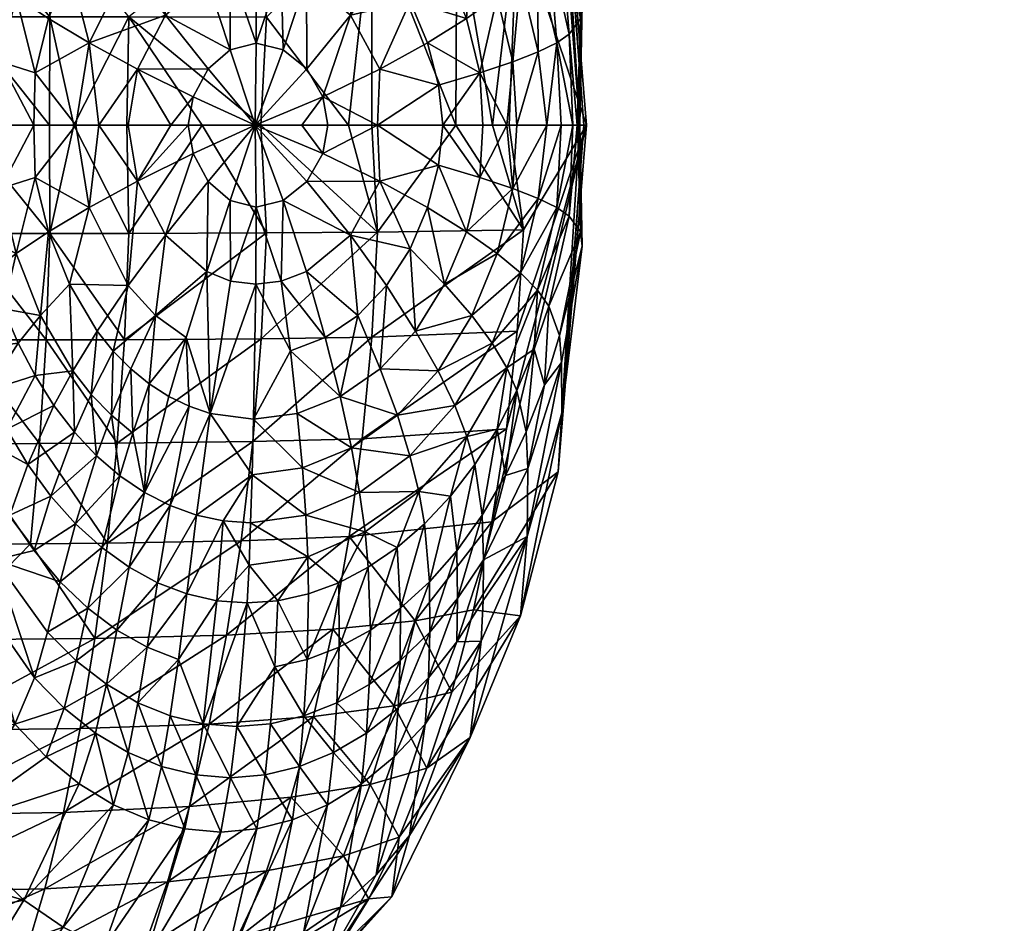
# Model space of a CAD drawing. Extents: x -0.031 to 0.119, y -0.181 to 0.101.
# Tile 52 of 256: x 0.037 to 0.044, y 0.005 to 0.012. Entities that reach past the tile are written whole.
import ezdxf

# ---------------------------------------------------------------- set-up
doc = ezdxf.new("R2010")
doc.units = 0
doc.layers.add('mesh', color=7, linetype='CONTINUOUS')

msp = doc.modelspace()

# ---------------------------------------------------------------- meshes
at = {"layer": 'mesh'}
mesh = msp.add_polyface(dxfattribs=at)
corners = [(0.0410882, 0.011044, 0.0411058), (0.0410267, 0.0103675, 0.0418268), (0.0410845, 0.011044, 0.0417906), (0.0411112, 0.0102506, 0.0411099), (0.0410924, 0.011044, 0.0403282), (0.0411233, 0.0101436, 0.0403328), (0.0411045, 0.011044, 0.0380713), (0.0408757, 0.009698, 0.0418312), (0.0409547, 0.0094784, 0.0411151), (0.0407146, 0.0079847, 0.0380919), (0.0409676, 0.0092798, 0.0403386), (0.0409711, 0.0089036, 0.0380836), (0.0410536, 0.011044, 0.0419219), (0.0409331, 0.0104306, 0.0421554), (0.0407898, 0.0098174, 0.0421594), (0.0411354, 0.011044, 0.0323149), (0.0408413, 0.0091116, 0.0411181), (0.0409666, 0.011044, 0.042147), (0.0407953, 0.0104985, 0.0424636), (0.0404517, 0.0080936, 0.0229358), (0.0409439, 0.0084656, 0.0323913), (0.0411541, 0.011044, 0.0288328), (0.0411233, 0.0119444, 0.0403328), (0.0409547, 0.0126096, 0.0411151), (0.0409676, 0.0128082, 0.0403386), (0.0411112, 0.0118373, 0.0411099), (0.0408413, 0.0129764, 0.0411181), (0.0410267, 0.0117205, 0.0418268), (0.0409331, 0.0116574, 0.0421554), (0.0408598, 0.011044, 0.0424236), (0.0408757, 0.01239, 0.0418312), (0.040719, 0.0135984, 0.0403457), (0.0409711, 0.0131843, 0.0380836), (0.0409439, 0.0136223, 0.0323913), (0.0406393, 0.0125765, 0.022658), (0.0819287, 0.0421381, 0.1776138), (0.0809623, 0.0421381, 0.1813775), (0.0812945, 0.0418196, 0.1814194), (0.0809623, 0.0421381, 0.1852632), (0.0807115, 0.0425249, 0.1813458), (0.0812945, 0.0418196, 0.1852212), (0.08224, 0.0418196, 0.1889036)]
mesh.append_faces([[corners[k] for k in face] for face in [(0, 1, 2, 2), (0, 3, 1, 1), (4, 3, 0, 0), (4, 5, 3, 3), (6, 5, 4, 4), (3, 7, 1, 1), (3, 8, 7, 7), (5, 8, 3, 3), (9, 10, 11, 11), (1, 12, 2, 2), (1, 13, 12, 12), (14, 13, 1, 1), (11, 6, 15, 15), (11, 5, 6, 6), (10, 5, 11, 11), (10, 8, 5, 5), (16, 8, 10, 10), (16, 7, 8, 8), (13, 17, 12, 12), (13, 18, 17, 17), (19, 20, 21, 21), (20, 15, 21, 21), (20, 11, 15, 15), (6, 4, 22, 22), (0, 22, 4, 4), (23, 24, 25, 25), (23, 26, 24, 24), (12, 27, 2, 2), (12, 28, 27, 27), (28, 17, 29, 29), (12, 17, 28, 28), (28, 30, 27, 27), (24, 31, 32, 32), (25, 0, 2, 2), (25, 22, 0, 0), (24, 22, 25, 25), (24, 6, 22, 22), (32, 6, 24, 24), (32, 15, 6, 6), (33, 15, 32, 32), (33, 21, 15, 15), (34, 21, 33, 33), (27, 25, 2, 2), (27, 23, 25, 25), (30, 23, 27, 27), (35, 36, 37, 37), (38, 36, 39, 39), (40, 36, 38, 38), (40, 37, 36, 36), (41, 40, 38, 38)]])
mesh = msp.add_polyface(dxfattribs=at)
corners = [(0.0367267, 0.0121411, 0.0425158), (0.036929, 0.0126656, 0.0425152), (0.0370946, 0.0124605, 0.0427952), (0.0370864, 0.0133583, 0.042213), (0.0374248, 0.0137685, 0.0422098), (0.0375107, 0.0135027, 0.0425109), (0.037334, 0.0128708, 0.0427939), (0.0375161, 0.0125753, 0.0430548), (0.0365839, 0.0122704, 0.0422158), (0.0364452, 0.0116572, 0.0422153), (0.0365985, 0.0115894, 0.0425153), (0.0367981, 0.0115153, 0.0427952), (0.0367739, 0.011044, 0.042782), (0.0369128, 0.011998, 0.0427957), (0.0373093, 0.0122275, 0.0430558), (0.0370548, 0.0114331, 0.0430557), (0.037153, 0.0118372, 0.0430561), (0.0374554, 0.0116565, 0.043294), (0.0373583, 0.011044, 0.043281), (0.0367025, 0.013017, 0.0418937), (0.0368019, 0.012849, 0.042215), (0.0364735, 0.0123898, 0.0418947), (0.0371941, 0.013129, 0.0425136), (0.0376215, 0.0132017, 0.0427917), (0.0371621, 0.011044, 0.0151496), (0.0365221, 0.0118495, 0.0147641), (0.0365118, 0.011044, 0.0147531), (0.0371648, 0.0118492, 0.0151714), (0.0373417, 0.011044, 0.0152592), (0.0377518, 0.0118486, 0.0156628), (0.0371357, 0.0126409, 0.0152937), (0.036454, 0.0134136, 0.0150878), (0.0364965, 0.0126415, 0.0148872), (0.0370873, 0.0134124, 0.0154929), (0.0377194, 0.0126393, 0.0157834), (0.0376656, 0.0134096, 0.0159795), (0.0363958, 0.0141592, 0.0153609), (0.037021, 0.0141573, 0.0157635), (0.0368662, 0.0139444, 0.0411873), (0.0365527, 0.013324, 0.0411903), (0.0364382, 0.0135981, 0.0404245), (0.0370009, 0.0135668, 0.0418914), (0.0363137, 0.0126094, 0.0411916), (0.0371719, 0.0138022, 0.0418897), (0.036584, 0.011044, 0.0425588), (0.0364085, 0.011044, 0.0422087), (0.037045, 0.011044, 0.0430739)]
mesh.append_faces([[corners[k] for k in face] for face in [(0, 1, 2, 2), (3, 4, 5, 5), (6, 2, 1, 1), (6, 7, 2, 2), (0, 8, 1, 1), (0, 9, 8, 8), (10, 9, 0, 0), (10, 11, 12, 12), (0, 11, 10, 10), (0, 13, 11, 11), (2, 13, 0, 0), (2, 14, 13, 13), (7, 14, 2, 2), (15, 16, 17, 17), (17, 18, 15, 15), (13, 15, 11, 11), (13, 16, 15, 15), (14, 16, 13, 13), (14, 17, 16, 16), (19, 20, 21, 21), (3, 20, 19, 19), (3, 22, 20, 20), (5, 22, 3, 3), (5, 23, 22, 22), (20, 8, 21, 21), (20, 1, 8, 8), (22, 1, 20, 20), (22, 6, 1, 1), (23, 6, 22, 22), (24, 25, 26, 26), (24, 27, 25, 25), (28, 27, 24, 24), (28, 29, 27, 27), (30, 31, 32, 32), (30, 33, 31, 31), (34, 33, 30, 30), (34, 35, 33, 33), (33, 36, 31, 31), (35, 37, 33, 33), (32, 27, 30, 30), (32, 25, 27, 27), (38, 39, 40, 40), (38, 41, 39, 39), (39, 19, 42, 42), (41, 19, 39, 39), (41, 3, 19, 19), (43, 3, 41, 41), (43, 4, 3, 3), (44, 45, 9, 9), (10, 44, 9, 9), (11, 15, 46, 46)]])
mesh = msp.add_polyface(dxfattribs=at)
corners = [(0.0383419, 0.0114622, 0.0436257), (0.0386918, 0.011044, 0.0436755), (0.0382308, 0.011254, 0.0436258), (0.0385039, 0.0116032, 0.0436254), (0.038025, 0.0118631, 0.0434909), (0.0378167, 0.0114601, 0.0434913), (0.0374554, 0.0116565, 0.043294), (0.0383309, 0.0121327, 0.0434896), (0.0390755, 0.0114622, 0.0436235), (0.038899, 0.0116032, 0.0436242), (0.0386971, 0.0116532, 0.0436248), (0.0396185, 0.0114601, 0.0434811), (0.0393997, 0.0118631, 0.0434831), (0.0398427, 0.0119629, 0.0432757), (0.0391932, 0.011254, 0.0436229), (0.0392308, 0.011044, 0.0436076), (0.0390378, 0.011044, 0.0436546), (0.0386947, 0.0122274, 0.0434877), (0.038508, 0.0122033, 0.0434887), (0.0388852, 0.0122033, 0.0434866), (0.0390717, 0.0121327, 0.0434854), (0.0375161, 0.0125753, 0.0430548), (0.0377477, 0.0122372, 0.0432933), (0.0373093, 0.0122275, 0.0430558), (0.0380643, 0.011044, 0.0435968), (0.0381922, 0.011044, 0.0436128), (0.0375275, 0.011044, 0.0433928), (0.0373583, 0.011044, 0.043281), (0.0377471, 0.011044, 0.0434763), (0.0379489, 0.0124593, 0.0432922), (0.0381775, 0.0126222, 0.0432907), (0.037736, 0.011044, 0.0156488), (0.0377518, 0.0118486, 0.0156628), (0.0373417, 0.011044, 0.0152592), (0.0387361, 0.0126326, 0.0170235), (0.0387742, 0.011846, 0.0169098), (0.0393855, 0.011044, 0.01795), (0.0395582, 0.0126205, 0.0185969), (0.038734, 0.011044, 0.0169042), (0.038298, 0.011044, 0.0162042), (0.039558, 0.011044, 0.0184776), (0.0371357, 0.0126409, 0.0152937), (0.0371648, 0.0118492, 0.0151714), (0.039668, 0.0122373, 0.0432778), (0.0394545, 0.0124594, 0.0432801), (0.0389529, 0.0127224, 0.0432847), (0.0392124, 0.0126222, 0.0432824), (0.0396006, 0.011044, 0.0435175)]
mesh.append_faces([[corners[k] for k in face] for face in [(0, 1, 2, 2), (1, 0, 3, 3), (4, 5, 6, 6), (4, 7, 3, 3), (8, 1, 9, 9), (9, 1, 10, 10), (11, 12, 13, 13), (14, 15, 16, 16), (14, 1, 8, 8), (17, 10, 18, 18), (19, 10, 17, 17), (19, 9, 10, 10), (20, 9, 19, 19), (20, 8, 9, 9), (12, 8, 20, 20), (12, 14, 8, 8), (11, 14, 12, 12), (21, 22, 23, 23), (0, 4, 3, 3), (0, 5, 4, 4), (2, 5, 0, 0), (2, 24, 5, 5), (25, 24, 2, 2), (6, 26, 27, 27), (5, 26, 6, 6), (5, 28, 26, 26), (24, 28, 5, 5), (22, 6, 23, 23), (22, 4, 6, 6), (29, 4, 22, 22), (29, 7, 4, 4), (18, 7, 30, 30), (18, 3, 7, 7), (10, 3, 18, 18), (10, 1, 3, 3), (31, 32, 33, 33), (34, 32, 35, 35), (35, 36, 37, 37), (35, 38, 36, 36), (32, 38, 35, 35), (32, 39, 38, 38), (31, 39, 32, 32), (36, 40, 37, 37), (41, 42, 32, 32), (12, 43, 13, 13), (12, 44, 43, 43), (20, 44, 12, 12), (45, 46, 20, 20), (47, 15, 14, 14), (11, 47, 14, 14)]])
mesh = msp.add_polyface(dxfattribs=at)
corners = [(0.040607, 0.0105726, 0.0427525), (0.0406365, 0.011044, 0.0427438), (0.0408598, 0.011044, 0.0424236), (0.0403618, 0.0106548, 0.0430231), (0.0403826, 0.011044, 0.0430075), (0.0405619, 0.011044, 0.0428506), (0.0402613, 0.0102507, 0.0430254), (0.0400535, 0.0107457, 0.0432724), (0.0399728, 0.0104314, 0.0432739), (0.0396185, 0.0106278, 0.0434811), (0.0407953, 0.0104985, 0.0424636), (0.0409666, 0.011044, 0.042147), (0.040182, 0.011044, 0.0203848), (0.039558, 0.011044, 0.0184776), (0.0396008, 0.0102469, 0.018494), (0.040687, 0.0102657, 0.0225845), (0.0404562, 0.011044, 0.021223), (0.0405797, 0.011044, 0.0225697), (0.0411541, 0.011044, 0.0288328), (0.0403618, 0.0114332, 0.0430231), (0.040607, 0.0115154, 0.0427525), (0.0407953, 0.0115895, 0.0424636), (0.0409331, 0.0116574, 0.0421554), (0.0400535, 0.0113423, 0.0432724), (0.0399728, 0.0116566, 0.0432739), (0.0396185, 0.0114601, 0.0434811), (0.0407898, 0.0122706, 0.0421594), (0.0408757, 0.01239, 0.0418312), (0.0406632, 0.0121413, 0.0424671), (0.0404893, 0.0119981, 0.0427554), (0.0402613, 0.0118373, 0.0430254), (0.0398427, 0.0119629, 0.0432757), (0.0401909, 0.012602, 0.0204822), (0.0406393, 0.0125765, 0.022658), (0.0395582, 0.0126205, 0.0185969), (0.0404533, 0.0126657, 0.0424714), (0.0403012, 0.0124606, 0.042759), (0.0400998, 0.0122276, 0.0430282), (0.039668, 0.0122373, 0.0432778), (0.0400859, 0.011044, 0.0432673), (0.0396006, 0.011044, 0.0435175)]
mesh.append_faces([[corners[k] for k in face] for face in [(0, 1, 2, 2), (3, 4, 5, 5), (0, 5, 1, 1), (0, 3, 5, 5), (6, 3, 0, 0), (6, 7, 3, 3), (8, 9, 7, 7), (10, 2, 11, 11), (10, 0, 2, 2), (12, 13, 14, 14), (15, 16, 12, 12), (15, 17, 16, 16), (18, 17, 15, 15), (19, 5, 4, 4), (20, 5, 19, 19), (20, 1, 5, 5), (21, 1, 20, 20), (21, 2, 1, 1), (22, 2, 21, 21), (23, 24, 19, 19), (25, 24, 23, 23), (22, 26, 27, 27), (21, 26, 22, 22), (21, 28, 26, 26), (20, 28, 21, 21), (20, 29, 28, 28), (19, 29, 20, 20), (19, 30, 29, 29), (24, 30, 19, 19), (24, 31, 30, 30), (25, 31, 24, 24), (32, 16, 33, 33), (32, 12, 16, 16), (34, 12, 32, 32), (34, 13, 12, 12), (33, 17, 18, 18), (16, 17, 33, 33), (29, 35, 28, 28), (30, 36, 29, 29), (30, 37, 36, 36), (31, 37, 30, 30), (31, 38, 37, 37), (3, 39, 4, 4), (7, 39, 3, 3), (40, 7, 9, 9), (39, 7, 40, 40), (19, 4, 39, 39), (23, 19, 39, 39), (23, 40, 25, 25), (23, 39, 40, 40)]])
mesh = msp.add_polyface(dxfattribs=at)
corners = [(0.0368193, 0.0096791, 0.0425157), (0.0364735, 0.0096982, 0.0418947), (0.0367267, 0.0099468, 0.0425158), (0.037334, 0.0092172, 0.0427939), (0.0374724, 0.0090409, 0.0427929), (0.0373467, 0.00876, 0.0425123), (0.0367025, 0.009071, 0.0418937), (0.0365785, 0.0093771, 0.0418944), (0.036929, 0.0094224, 0.0425152), (0.0363137, 0.0094786, 0.0411916), (0.0365527, 0.008764, 0.0411903), (0.0368439, 0.0087842, 0.0418927), (0.0370544, 0.009181, 0.0425145), (0.0371941, 0.0089589, 0.0425136), (0.0370946, 0.0096275, 0.0427952), (0.0370009, 0.0085212, 0.0418914), (0.0373093, 0.0098605, 0.0430558), (0.037153, 0.0102508, 0.0430561), (0.0369128, 0.0100899, 0.0427957), (0.0366526, 0.0102214, 0.0425157), (0.0363893, 0.0100299, 0.0418946), (0.0373583, 0.011044, 0.043281), (0.0374554, 0.0104315, 0.043294), (0.0370548, 0.0106548, 0.0430557), (0.0365985, 0.0104986, 0.0425153), (0.0367739, 0.011044, 0.042782), (0.0367981, 0.0105727, 0.0427952), (0.0371648, 0.0102388, 0.0151714), (0.0371621, 0.011044, 0.0151496), (0.0365118, 0.011044, 0.0147531), (0.0364965, 0.0094465, 0.0148872), (0.0371357, 0.0094471, 0.0152937), (0.0365221, 0.0102385, 0.0147641), (0.0370873, 0.0086755, 0.0154929), (0.0376656, 0.0086784, 0.0159795), (0.0373417, 0.011044, 0.0152592), (0.0377194, 0.0094486, 0.0157834), (0.036454, 0.0086744, 0.0150878), (0.0363277, 0.0103676, 0.0418942), (0.037045, 0.011044, 0.0430739), (0.036584, 0.011044, 0.0425588), (0.0365657, 0.0107742, 0.0425147), (0.0365985, 0.0115894, 0.0425153), (0.0370548, 0.0114331, 0.0430557), (0.0367981, 0.0115153, 0.0427952)]
mesh.append_faces([[corners[k] for k in face] for face in [(0, 1, 2, 2), (3, 4, 5, 5), (6, 7, 8, 8), (6, 9, 7, 7), (10, 9, 6, 6), (11, 12, 13, 13), (3, 12, 14, 14), (3, 13, 12, 12), (5, 13, 3, 3), (5, 15, 13, 13), (7, 0, 8, 8), (7, 1, 0, 0), (14, 16, 3, 3), (14, 17, 16, 16), (18, 17, 14, 14), (6, 11, 10, 10), (6, 12, 11, 11), (8, 12, 6, 6), (8, 14, 12, 12), (0, 14, 8, 8), (0, 18, 14, 14), (2, 18, 0, 0), (2, 19, 18, 18), (20, 19, 2, 2), (21, 22, 23, 23), (24, 25, 26, 26), (27, 28, 29, 29), (30, 31, 32, 32), (33, 31, 30, 30), (33, 34, 31, 31), (27, 35, 28, 28), (32, 27, 29, 29), (31, 27, 32, 32), (31, 36, 27, 27), (37, 33, 30, 30), (17, 22, 16, 16), (17, 23, 22, 22), (18, 23, 17, 17), (18, 26, 23, 23), (19, 26, 18, 18), (19, 24, 26, 26), (38, 24, 19, 19), (21, 23, 39, 39), (26, 39, 23, 23), (26, 25, 39, 39), (24, 40, 25, 25), (41, 40, 24, 24), (42, 25, 40, 40), (43, 21, 39, 39), (44, 39, 25, 25)]])
mesh = msp.add_polyface(dxfattribs=at)
corners = [(0.0390755, 0.0106257, 0.0436235), (0.0386918, 0.011044, 0.0436755), (0.0391932, 0.010834, 0.0436229), (0.0385039, 0.0104847, 0.0436254), (0.0383419, 0.0106258, 0.0436257), (0.0383309, 0.0099553, 0.0434896), (0.038508, 0.0098847, 0.0434887), (0.0378167, 0.0106279, 0.0434913), (0.0377477, 0.0098507, 0.0432933), (0.0374554, 0.0104315, 0.043294), (0.038025, 0.0102249, 0.0434909), (0.0382308, 0.010834, 0.0436258), (0.0381922, 0.011044, 0.0436128), (0.0380643, 0.011044, 0.0435968), (0.0375275, 0.011044, 0.0433928), (0.0373583, 0.011044, 0.043281), (0.0377471, 0.011044, 0.0434763), (0.0393997, 0.0102248, 0.0434831), (0.0396185, 0.0106278, 0.0434811), (0.0398427, 0.0101251, 0.0432757), (0.0390378, 0.011044, 0.0436546), (0.0392308, 0.011044, 0.0436076), (0.038899, 0.0104847, 0.0436242), (0.039668, 0.0098507, 0.0432778), (0.0394545, 0.0096286, 0.0432801), (0.0390717, 0.0099553, 0.0434854), (0.0386971, 0.0104348, 0.0436248), (0.0388852, 0.0098847, 0.0434866), (0.0386947, 0.0098606, 0.0434877), (0.0377518, 0.0102394, 0.0156628), (0.037736, 0.011044, 0.0156488), (0.0373417, 0.011044, 0.0152592), (0.038298, 0.011044, 0.0162042), (0.0387742, 0.010242, 0.0169098), (0.038734, 0.011044, 0.0169042), (0.0396008, 0.0102469, 0.018494), (0.0393855, 0.011044, 0.01795), (0.039558, 0.011044, 0.0184776), (0.0371648, 0.0102388, 0.0151714), (0.0377194, 0.0094486, 0.0157834), (0.0387361, 0.0094553, 0.0170235), (0.0373093, 0.0098605, 0.0430558), (0.0382308, 0.011254, 0.0436258), (0.0391932, 0.011254, 0.0436229), (0.0396006, 0.011044, 0.0435175)]
mesh.append_faces([[corners[k] for k in face] for face in [(0, 1, 2, 2), (3, 4, 1, 1), (3, 5, 4, 4), (6, 5, 3, 3), (7, 8, 9, 9), (7, 10, 8, 8), (11, 10, 7, 7), (12, 7, 13, 13), (12, 11, 7, 7), (1, 11, 12, 12), (14, 9, 15, 15), (14, 7, 9, 9), (16, 7, 14, 14), (16, 13, 7, 7), (17, 18, 19, 19), (2, 20, 21, 21), (2, 1, 20, 20), (1, 0, 22, 22), (10, 4, 5, 5), (11, 4, 10, 10), (11, 1, 4, 4), (23, 17, 19, 19), (24, 25, 17, 17), (26, 27, 28, 28), (26, 22, 27, 27), (1, 22, 26, 26), (6, 26, 28, 28), (3, 26, 6, 6), (3, 1, 26, 26), (22, 25, 27, 27), (22, 17, 25, 25), (0, 17, 22, 22), (0, 18, 17, 17), (2, 18, 0, 0), (29, 30, 31, 31), (29, 32, 30, 30), (33, 32, 29, 29), (33, 34, 32, 32), (35, 34, 33, 33), (35, 36, 34, 34), (37, 36, 35, 35), (38, 29, 31, 31), (39, 29, 38, 38), (39, 33, 29, 29), (40, 35, 33, 33), (41, 9, 8, 8), (42, 1, 12, 12), (43, 20, 1, 1), (2, 44, 18, 18), (21, 44, 2, 2)]])
mesh = msp.add_polyface(dxfattribs=at)
corners = [(0.0410267, 0.0103675, 0.0418268), (0.0408757, 0.009698, 0.0418312), (0.0407898, 0.0098174, 0.0421594), (0.0407665, 0.0093769, 0.0418338), (0.0406372, 0.0090708, 0.0418366), (0.040563, 0.0092388, 0.0421642), (0.0407067, 0.0087637, 0.0411214), (0.0408413, 0.0091116, 0.0411181), (0.0407146, 0.0079847, 0.0380919), (0.040719, 0.0084896, 0.0403457), (0.0409676, 0.0092798, 0.0403386), (0.0399728, 0.0104314, 0.0432739), (0.0400535, 0.0107457, 0.0432724), (0.0402613, 0.0102507, 0.0430254), (0.0404893, 0.0100898, 0.0427554), (0.040607, 0.0105726, 0.0427525), (0.0407953, 0.0104985, 0.0424636), (0.0400998, 0.0098604, 0.0430282), (0.0398427, 0.0101251, 0.0432757), (0.0396185, 0.0106278, 0.0434811), (0.0405523, 0.0084395, 0.041125), (0.0404892, 0.008784, 0.0418396), (0.0402647, 0.0087295, 0.0421698), (0.0401759, 0.0089588, 0.0424763), (0.0398422, 0.0085852, 0.0424816), (0.0397484, 0.0088862, 0.0427675), (0.0406632, 0.0099467, 0.0424671), (0.0409331, 0.0104306, 0.0421554), (0.0404533, 0.0094223, 0.0424714), (0.0403012, 0.0096274, 0.042759), (0.0400511, 0.0092171, 0.0427631), (0.0398838, 0.0095126, 0.0430314), (0.0396209, 0.0092319, 0.0430348), (0.039668, 0.0098507, 0.0432778), (0.040687, 0.0102657, 0.0225845), (0.040182, 0.011044, 0.0203848), (0.0396008, 0.0102469, 0.018494), (0.0395582, 0.0094675, 0.0185969), (0.0406393, 0.0095114, 0.022658), (0.0411541, 0.011044, 0.0288328), (0.0394874, 0.0087118, 0.0187633), (0.0405602, 0.0087859, 0.022776), (0.0404517, 0.0080936, 0.0229358)]
mesh.append_faces([[corners[k] for k in face] for face in [(0, 1, 2, 2), (3, 4, 5, 5), (3, 6, 4, 4), (7, 6, 3, 3), (8, 9, 10, 10), (11, 12, 13, 13), (14, 15, 16, 16), (14, 13, 15, 15), (17, 13, 14, 14), (17, 11, 13, 13), (18, 11, 17, 17), (18, 19, 11, 11), (9, 7, 10, 10), (9, 6, 7, 7), (20, 4, 6, 6), (21, 5, 4, 4), (22, 5, 21, 21), (22, 23, 5, 5), (24, 23, 22, 22), (24, 25, 23, 23), (2, 26, 27, 27), (28, 26, 2, 2), (28, 29, 26, 26), (30, 29, 28, 28), (30, 31, 29, 29), (32, 31, 30, 30), (32, 33, 31, 31), (3, 1, 7, 7), (3, 2, 1, 1), (5, 2, 3, 3), (5, 28, 2, 2), (23, 28, 5, 5), (23, 30, 28, 28), (25, 30, 23, 23), (25, 32, 30, 30), (26, 16, 27, 27), (26, 14, 16, 16), (29, 14, 26, 26), (29, 17, 14, 14), (31, 17, 29, 29), (31, 18, 17, 17), (33, 18, 31, 31), (34, 35, 36, 36), (37, 34, 36, 36), (38, 34, 37, 37), (38, 39, 34, 34), (40, 38, 37, 37), (41, 38, 40, 40), (41, 39, 38, 38), (42, 39, 41, 41)]])
mesh = msp.add_polyface(dxfattribs=at)
corners = [(0.0381775, 0.0094658, 0.0432907), (0.0381996, 0.0089531, 0.0430497), (0.0380484, 0.0090264, 0.043051), (0.0383556, 0.0089002, 0.0430482), (0.0383309, 0.0099553, 0.0434896), (0.0373467, 0.00876, 0.0425123), (0.0374724, 0.0090409, 0.0427929), (0.0375107, 0.0085853, 0.0425109), (0.0379034, 0.0091195, 0.0430521), (0.0377655, 0.009232, 0.0430532), (0.0379489, 0.0096286, 0.0432922), (0.03778, 0.0087538, 0.0427903), (0.0378676, 0.0083117, 0.0425072), (0.038508, 0.0098847, 0.0434887), (0.0377477, 0.0098507, 0.0432933), (0.038025, 0.0102249, 0.0434909), (0.037636, 0.0093632, 0.0430541), (0.0376215, 0.0088863, 0.0427917), (0.037334, 0.0092172, 0.0427939), (0.0375161, 0.0095127, 0.0430548), (0.0373093, 0.0098605, 0.0430558), (0.0380576, 0.0082141, 0.0425051), (0.039407, 0.008644, 0.0427721), (0.0393233, 0.0090264, 0.0430383), (0.0397484, 0.0088862, 0.0427675), (0.0394545, 0.0096286, 0.0432801), (0.039668, 0.0098507, 0.0432778), (0.0396209, 0.0092319, 0.0430348), (0.0392124, 0.0094657, 0.0432824), (0.0393997, 0.0102248, 0.0434831), (0.0390717, 0.0099553, 0.0434854), (0.0386776, 0.0088572, 0.0430452), (0.0389529, 0.0093655, 0.0432847), (0.0390044, 0.0089001, 0.0430418), (0.0386947, 0.0098606, 0.0434877), (0.0388852, 0.0098847, 0.0434866), (0.0387361, 0.0094553, 0.0170235), (0.0387742, 0.010242, 0.0169098), (0.0377194, 0.0094486, 0.0157834), (0.0395582, 0.0094675, 0.0185969), (0.0396008, 0.0102469, 0.018494), (0.0376656, 0.0086784, 0.0159795), (0.0371357, 0.0094471, 0.0152937), (0.0386728, 0.0086905, 0.0172078), (0.0394874, 0.0087118, 0.0187633)]
mesh.append_faces([[corners[k] for k in face] for face in [(0, 1, 2, 2), (0, 3, 1, 1), (4, 3, 0, 0), (5, 6, 7, 7), (8, 9, 10, 10), (8, 11, 9, 9), (12, 11, 8, 8), (13, 3, 4, 4), (10, 14, 15, 15), (10, 16, 14, 14), (9, 16, 10, 10), (9, 17, 16, 16), (11, 17, 9, 9), (18, 19, 6, 6), (18, 20, 19, 19), (21, 1, 3, 3), (12, 2, 1, 1), (8, 0, 2, 2), (10, 0, 8, 8), (10, 4, 0, 0), (15, 4, 10, 10), (22, 23, 24, 24), (25, 26, 27, 27), (23, 27, 24, 24), (23, 25, 27, 27), (28, 25, 23, 23), (25, 29, 26, 26), (28, 30, 25, 25), (31, 32, 33, 33), (34, 32, 31, 31), (34, 35, 32, 32), (3, 34, 31, 31), (13, 34, 3, 3), (33, 23, 22, 22), (32, 23, 33, 33), (32, 28, 23, 23), (35, 28, 32, 32), (35, 30, 28, 28), (36, 37, 38, 38), (39, 40, 36, 36), (41, 38, 42, 42), (41, 36, 38, 38), (43, 36, 41, 41), (43, 39, 36, 36), (44, 39, 43, 43), (6, 17, 7, 7), (6, 16, 17, 17), (19, 16, 6, 6), (19, 14, 16, 16), (20, 14, 19, 19)]])
mesh = msp.add_polyface(dxfattribs=at)
corners = [(0.0386573, 0.0080862, 0.0424979), (0.0390669, 0.0081435, 0.0424926), (0.0390814, 0.0078346, 0.0421886), (0.0386677, 0.0084445, 0.0427811), (0.039087, 0.0075579, 0.0418638), (0.0388595, 0.0075074, 0.0418673), (0.0377533, 0.0077562, 0.0418829), (0.0374471, 0.0074517, 0.0411799), (0.0375496, 0.0079025, 0.0418854), (0.0376634, 0.0072893, 0.0411768), (0.0379649, 0.0076411, 0.0418801), (0.0378881, 0.0071619, 0.0411734), (0.0381828, 0.0075579, 0.0418771), (0.0384056, 0.0075075, 0.041874), (0.0381196, 0.0070701, 0.0411698), (0.03778, 0.0087538, 0.0427903), (0.0376848, 0.0084357, 0.0425091), (0.0376215, 0.0088863, 0.0427917), (0.0378676, 0.0083117, 0.0425072), (0.0380576, 0.0082141, 0.0425051), (0.0382535, 0.0081435, 0.0425029), (0.0384539, 0.0081007, 0.0425005), (0.0386456, 0.0077717, 0.0421947), (0.0386317, 0.0074905, 0.0418707), (0.0383556, 0.0089002, 0.0430482), (0.0381996, 0.0089531, 0.0430497), (0.0379034, 0.0091195, 0.0430521), (0.0380484, 0.0090264, 0.043051), (0.0386776, 0.0088572, 0.0430452), (0.0390044, 0.0089001, 0.0430418), (0.0390418, 0.0084952, 0.0427767), (0.0388372, 0.0070146, 0.0411579), (0.0390777, 0.0070701, 0.0411537), (0.0393119, 0.007641, 0.0418602), (0.0394672, 0.0083116, 0.0424871), (0.039407, 0.008644, 0.0427721), (0.0375918, 0.0079352, 0.0162455), (0.0386728, 0.0086905, 0.0172078), (0.0376656, 0.0086784, 0.0159795), (0.0385859, 0.0079537, 0.0174576), (0.0394874, 0.0087118, 0.0187633), (0.0393903, 0.0079858, 0.0189885), (0.0374995, 0.0072256, 0.016576), (0.0384772, 0.0072515, 0.0177673), (0.0392687, 0.0072954, 0.0192679), (0.0375107, 0.0085853, 0.0425109)]
mesh.append_faces([[corners[k] for k in face] for face in [(0, 1, 2, 2), (3, 1, 0, 0), (2, 4, 5, 5), (6, 7, 8, 8), (6, 9, 7, 7), (10, 9, 6, 6), (10, 11, 9, 9), (12, 11, 10, 10), (13, 14, 12, 12), (15, 16, 17, 17), (18, 16, 15, 15), (18, 8, 16, 16), (18, 6, 8, 8), (19, 6, 18, 18), (19, 10, 6, 6), (20, 10, 19, 19), (20, 12, 10, 10), (21, 12, 20, 20), (21, 13, 12, 12), (22, 13, 21, 21), (22, 23, 13, 13), (5, 23, 22, 22), (22, 2, 5, 5), (22, 0, 2, 2), (21, 0, 22, 22), (21, 3, 0, 0), (20, 3, 21, 21), (20, 24, 3, 3), (19, 24, 20, 20), (18, 25, 19, 19), (26, 27, 18, 18), (28, 29, 30, 30), (3, 30, 1, 1), (3, 28, 30, 30), (24, 28, 3, 3), (5, 31, 23, 23), (4, 32, 5, 5), (4, 33, 32, 32), (2, 33, 4, 4), (30, 34, 1, 1), (29, 35, 30, 30), (36, 37, 38, 38), (39, 37, 36, 36), (39, 40, 37, 37), (41, 40, 39, 39), (42, 39, 36, 36), (43, 39, 42, 42), (43, 41, 39, 39), (44, 41, 43, 43), (45, 17, 16, 16)]])
mesh = msp.add_polyface(dxfattribs=at)
corners = [(0.0407146, 0.0079847, 0.0380919), (0.0403863, 0.0075092, 0.0394662), (0.0403887, 0.00781, 0.040354), (0.0397726, 0.0074516, 0.0411409), (0.0399504, 0.0080792, 0.0418495), (0.0399878, 0.0076485, 0.0411367), (0.0397458, 0.0079024, 0.0418531), (0.0395477, 0.0072891, 0.0411452), (0.0395322, 0.0077561, 0.0418566), (0.040719, 0.0084896, 0.0403457), (0.0405523, 0.0084395, 0.041125), (0.0403798, 0.0081434, 0.0411287), (0.0404892, 0.008784, 0.0418396), (0.0403242, 0.008521, 0.0418428), (0.0402647, 0.0087295, 0.0421698), (0.0399077, 0.0083194, 0.0421759), (0.0398422, 0.0085852, 0.0424816), (0.0401439, 0.0082856, 0.0418461), (0.040191, 0.0078793, 0.0411327), (0.0401965, 0.0075226, 0.0403585), (0.0401909, 0.0072017, 0.0394711), (0.0403721, 0.0072052, 0.0381014), (0.0394672, 0.0083116, 0.0424871), (0.0395077, 0.0080191, 0.0421822), (0.039407, 0.008644, 0.0427721), (0.0407067, 0.0087637, 0.0411214), (0.0406372, 0.0090708, 0.0418366), (0.0397484, 0.0088862, 0.0427675), (0.0393119, 0.007641, 0.0418602), (0.0393154, 0.0071618, 0.0411494), (0.039989, 0.0072724, 0.0403631), (0.0390814, 0.0078346, 0.0421886), (0.0390669, 0.0081435, 0.0424926), (0.0390418, 0.0084952, 0.0427767), (0.0398796, 0.0073578, 0.0210621), (0.0404517, 0.0080936, 0.0229358), (0.0393903, 0.0079858, 0.0189885), (0.0403156, 0.0074391, 0.0231345), (0.0405602, 0.0087859, 0.022776), (0.0394874, 0.0087118, 0.0187633), (0.0409439, 0.0084656, 0.0323913), (0.0406627, 0.0073954, 0.032474), (0.0392687, 0.0072954, 0.0192679), (0.0409711, 0.0089036, 0.0380836), (0.0402901, 0.0064892, 0.032582)]
mesh.append_faces([[corners[k] for k in face] for face in [(0, 1, 2, 2), (3, 4, 5, 5), (6, 4, 3, 3), (7, 6, 3, 3), (8, 6, 7, 7), (2, 9, 0, 0), (2, 10, 9, 9), (11, 10, 2, 2), (11, 12, 10, 10), (13, 12, 11, 11), (13, 14, 12, 12), (14, 15, 16, 16), (14, 17, 15, 15), (13, 17, 14, 14), (13, 18, 17, 17), (11, 18, 13, 13), (11, 19, 18, 18), (2, 19, 11, 11), (2, 20, 19, 19), (1, 20, 2, 2), (0, 21, 1, 1), (22, 15, 23, 23), (22, 16, 15, 15), (24, 16, 22, 22), (10, 25, 9, 9), (12, 26, 10, 10), (24, 27, 16, 16), (28, 8, 29, 29), (23, 8, 28, 28), (23, 6, 8, 8), (15, 6, 23, 23), (15, 4, 6, 6), (17, 4, 15, 15), (17, 5, 4, 4), (18, 5, 17, 17), (18, 30, 5, 5), (19, 30, 18, 18), (31, 23, 28, 28), (32, 23, 31, 31), (32, 22, 23, 23), (33, 24, 22, 22), (34, 35, 36, 36), (34, 37, 35, 35), (36, 38, 39, 39), (35, 38, 36, 36), (37, 40, 35, 35), (37, 41, 40, 40), (42, 34, 36, 36), (41, 43, 40, 40), (41, 0, 43, 43), (44, 21, 0, 0)]])
mesh = msp.add_polyface(dxfattribs=at)
corners = [(0.0375107, 0.0085853, 0.0425109), (0.0373553, 0.0080793, 0.0418877), (0.0371719, 0.0082858, 0.0418897), (0.0375034, 0.0065223, 0.0395262), (0.037137, 0.0063464, 0.0381692), (0.0372704, 0.0067081, 0.0395301), (0.0373829, 0.0061462, 0.0381651), (0.0376383, 0.0059897, 0.0381605), (0.0375843, 0.0068853, 0.0404088), (0.0373594, 0.00706, 0.0404124), (0.0374471, 0.0074517, 0.0411799), (0.0376634, 0.0072893, 0.0411768), (0.0367585, 0.0078102, 0.040421), (0.0371455, 0.0072726, 0.0404157), (0.0370489, 0.0069347, 0.0395337), (0.037241, 0.0076486, 0.0411827), (0.0373467, 0.00876, 0.0425123), (0.0370468, 0.0078795, 0.0411852), (0.0368662, 0.0081436, 0.0411873), (0.0365527, 0.008764, 0.0411903), (0.0369031, 0.00659, 0.038173), (0.0364816, 0.0072055, 0.0381792), (0.0366491, 0.0075095, 0.0395396), (0.0364142, 0.0058309, 0.0336351), (0.0359282, 0.0065609, 0.0337571), (0.0364382, 0.0084898, 0.0404245), (0.0368439, 0.0087842, 0.0418927), (0.0371941, 0.0089589, 0.0425136), (0.0370009, 0.0085212, 0.0418914), (0.0363958, 0.0079288, 0.0153609), (0.037021, 0.0079307, 0.0157635), (0.036454, 0.0086744, 0.0150878), (0.0363231, 0.0072161, 0.0157013), (0.0374995, 0.0072256, 0.016576), (0.0375918, 0.0079352, 0.0162455), (0.0376656, 0.0086784, 0.0159795), (0.0370873, 0.0086755, 0.0154929), (0.0361389, 0.0059157, 0.0165636), (0.0373903, 0.0065561, 0.0169654), (0.0362371, 0.0065429, 0.0161039), (0.0372657, 0.0059333, 0.017408), (0.0369696, 0.0052804, 0.0334931), (0.0375496, 0.0079025, 0.0418854), (0.0376848, 0.0084357, 0.0425091)]
mesh.append_faces([[corners[k] for k in face] for face in [(0, 1, 2, 2), (3, 4, 5, 5), (3, 6, 4, 4), (7, 6, 3, 3), (8, 5, 9, 9), (8, 3, 5, 5), (9, 10, 11, 11), (12, 13, 14, 14), (12, 15, 13, 13), (16, 0, 2, 2), (12, 17, 15, 15), (12, 18, 17, 17), (19, 18, 12, 12), (20, 21, 22, 22), (23, 24, 20, 20), (12, 25, 19, 19), (12, 22, 25, 25), (14, 22, 12, 12), (14, 20, 22, 22), (26, 27, 28, 28), (2, 28, 16, 16), (17, 1, 15, 15), (17, 2, 1, 1), (18, 2, 17, 17), (18, 28, 2, 2), (19, 28, 18, 18), (19, 26, 28, 28), (29, 30, 31, 31), (32, 30, 29, 29), (33, 30, 32, 32), (34, 35, 36, 36), (30, 36, 31, 31), (30, 34, 36, 36), (33, 34, 30, 30), (37, 38, 39, 39), (40, 38, 37, 37), (39, 33, 32, 32), (38, 33, 39, 39), (41, 6, 7, 7), (23, 4, 6, 6), (20, 4, 23, 23), (20, 5, 4, 4), (14, 5, 20, 20), (14, 9, 5, 5), (13, 9, 14, 14), (13, 10, 9, 9), (15, 10, 13, 13), (15, 42, 10, 10), (1, 42, 15, 15), (1, 43, 42, 42), (0, 43, 1, 1)]])
mesh = msp.add_polyface(dxfattribs=at)
corners = [(0.0399795, 0.0069345, 0.0394761), (0.0399556, 0.0065898, 0.0381119), (0.0397248, 0.0063462, 0.0381174), (0.0397544, 0.006708, 0.0394813), (0.039482, 0.006146, 0.038123), (0.0392727, 0.0063774, 0.0394918), (0.0392295, 0.0059896, 0.0381287), (0.039518, 0.0065222, 0.0394865), (0.0392982, 0.0067488, 0.0403775), (0.0395375, 0.0068852, 0.0403726), (0.0395477, 0.0072891, 0.0411452), (0.039989, 0.0072724, 0.0403631), (0.0397686, 0.0070599, 0.0403678), (0.0399878, 0.0076485, 0.0411367), (0.0397726, 0.0074516, 0.0411409), (0.0390209, 0.0062738, 0.0394971), (0.0390529, 0.006651, 0.0403823), (0.0393154, 0.0071618, 0.0411494), (0.0395322, 0.0077561, 0.0418566), (0.0403863, 0.0075092, 0.0394662), (0.0403721, 0.0072052, 0.0381014), (0.0401909, 0.0072017, 0.0394711), (0.0393119, 0.007641, 0.0418602), (0.0390777, 0.0070701, 0.0411537), (0.0401965, 0.0075226, 0.0403585), (0.0401539, 0.0068271, 0.0233693), (0.0403156, 0.0074391, 0.0231345), (0.0398796, 0.0073578, 0.0210621), (0.0406627, 0.0073954, 0.032474), (0.0397243, 0.0067256, 0.0213469), (0.0392687, 0.0072954, 0.0192679), (0.0399686, 0.006262, 0.0236373), (0.0402901, 0.0064892, 0.032582), (0.0389598, 0.0060455, 0.01997), (0.0395466, 0.0061409, 0.0216711), (0.0391246, 0.0066467, 0.0195966), (0.0393484, 0.0056092, 0.0220309), (0.0397616, 0.0057486, 0.0239357), (0.0397067, 0.0053052, 0.0286842), (0.0398397, 0.0057612, 0.0327114), (0.0407146, 0.0079847, 0.0380919), (0.0395901, 0.0054687, 0.0327826), (0.0393266, 0.0052263, 0.0328572)]
mesh.append_faces([[corners[k] for k in face] for face in [(0, 1, 2, 2), (3, 2, 4, 4), (5, 4, 6, 6), (5, 7, 4, 4), (8, 7, 5, 5), (8, 9, 7, 7), (10, 9, 8, 8), (3, 0, 2, 2), (3, 11, 0, 0), (12, 11, 3, 3), (12, 13, 11, 11), (14, 13, 12, 12), (15, 5, 6, 6), (16, 8, 5, 5), (17, 8, 16, 16), (17, 10, 8, 8), (18, 10, 17, 17), (7, 3, 4, 4), (7, 12, 3, 3), (9, 12, 7, 7), (9, 14, 12, 12), (10, 14, 9, 9), (19, 20, 21, 21), (22, 17, 23, 23), (24, 0, 11, 11), (21, 0, 24, 24), (21, 1, 0, 0), (20, 1, 21, 21), (25, 26, 27, 27), (25, 28, 26, 26), (29, 27, 30, 30), (29, 25, 27, 27), (31, 25, 29, 29), (31, 28, 25, 25), (32, 28, 31, 31), (33, 34, 35, 35), (36, 34, 33, 33), (36, 37, 34, 34), (35, 29, 30, 30), (34, 29, 35, 35), (34, 31, 29, 29), (37, 31, 34, 34), (37, 32, 31, 31), (38, 39, 32, 32), (32, 40, 28, 28), (39, 20, 32, 32), (39, 1, 20, 20), (41, 1, 39, 39), (41, 2, 1, 1), (42, 4, 2, 2)]])
mesh = msp.add_polyface(dxfattribs=at)
corners = [(0.0379953, 0.0062738, 0.0395173), (0.0379007, 0.0058774, 0.0381557), (0.0377458, 0.0063775, 0.0395219), (0.0381675, 0.0058097, 0.0381506), (0.0382498, 0.0062115, 0.0395125), (0.038059, 0.006651, 0.0404008), (0.0378182, 0.0067489, 0.0404049), (0.0375843, 0.0068853, 0.0404088), (0.0375034, 0.0065223, 0.0395262), (0.0376383, 0.0059897, 0.0381605), (0.038305, 0.006592, 0.0403964), (0.0381196, 0.0070701, 0.0411698), (0.0378881, 0.0071619, 0.0411734), (0.0376634, 0.0072893, 0.0411768), (0.0373594, 0.00706, 0.0404124), (0.0381828, 0.0075579, 0.0418771), (0.0384056, 0.0075075, 0.041874), (0.0386317, 0.0074905, 0.0418707), (0.0390209, 0.0062738, 0.0394971), (0.0388041, 0.006592, 0.0403871), (0.0390529, 0.006651, 0.0403823), (0.0387649, 0.0062114, 0.0395024), (0.0389695, 0.0058773, 0.0381343), (0.0387043, 0.0058096, 0.0381398), (0.0392295, 0.0059896, 0.0381287), (0.0392727, 0.0063774, 0.0394918), (0.0385071, 0.0061906, 0.0395075), (0.0384362, 0.005787, 0.0381453), (0.038554, 0.0065723, 0.0403918), (0.0388372, 0.0070146, 0.0411579), (0.0390777, 0.0070701, 0.0411537), (0.0393154, 0.0071618, 0.0411494), (0.0388595, 0.0075074, 0.0418673), (0.0372657, 0.0059333, 0.017408), (0.0383486, 0.0065902, 0.0181317), (0.0373903, 0.0065561, 0.0169654), (0.0382017, 0.0059762, 0.0185452), (0.0391246, 0.0066467, 0.0195966), (0.0389598, 0.0060455, 0.01997), (0.0384772, 0.0072515, 0.0177673), (0.0374995, 0.0072256, 0.016576), (0.0392687, 0.0072954, 0.0192679), (0.0380383, 0.0054158, 0.0190026)]
mesh.append_faces([[corners[k] for k in face] for face in [(0, 1, 2, 2), (0, 3, 1, 1), (4, 3, 0, 0), (0, 5, 4, 4), (0, 6, 5, 5), (2, 6, 0, 0), (2, 7, 6, 6), (2, 8, 7, 7), (2, 9, 8, 8), (1, 9, 2, 2), (5, 10, 4, 4), (5, 11, 10, 10), (6, 11, 5, 5), (6, 12, 11, 11), (7, 12, 6, 6), (7, 13, 12, 12), (14, 13, 7, 7), (15, 11, 12, 12), (16, 10, 11, 11), (17, 10, 16, 16), (18, 19, 20, 20), (18, 21, 19, 19), (22, 21, 18, 18), (22, 23, 21, 21), (18, 24, 22, 22), (20, 25, 18, 18), (26, 23, 27, 27), (26, 21, 23, 23), (28, 21, 26, 26), (28, 19, 21, 21), (29, 19, 28, 28), (29, 20, 19, 19), (30, 20, 29, 29), (30, 31, 20, 20), (4, 27, 3, 3), (4, 26, 27, 27), (10, 26, 4, 4), (10, 28, 26, 26), (17, 28, 10, 10), (17, 29, 28, 28), (32, 30, 29, 29), (33, 34, 35, 35), (36, 34, 33, 33), (36, 37, 34, 34), (38, 37, 36, 36), (35, 39, 40, 40), (34, 39, 35, 35), (34, 41, 39, 39), (37, 41, 34, 34), (36, 42, 38, 38)]])
mesh = msp.add_polyface(dxfattribs=at)
corners = [(0.0390513, 0.0050362, 0.0329345), (0.0393266, 0.0052263, 0.0328572), (0.0391692, 0.0047299, 0.0291079), (0.0378602, 0.0049148, 0.0194986), (0.0387763, 0.0054979, 0.0203833), (0.0380383, 0.0054158, 0.0190026), (0.0385759, 0.0050093, 0.020832), (0.0376691, 0.0044766, 0.0200289), (0.0383607, 0.0045827, 0.0213119), (0.0374668, 0.0041038, 0.0205893), (0.0381325, 0.0042207, 0.0218194), (0.0369766, 0.0048535, 0.0184312), (0.0395349, 0.0052908, 0.0242615), (0.0397616, 0.0057486, 0.0239357), (0.0393484, 0.0056092, 0.0220309), (0.0397067, 0.0053052, 0.0286842), (0.0392907, 0.0048916, 0.0246118), (0.0402901, 0.0064892, 0.032582), (0.0398397, 0.0057612, 0.0327114), (0.0395901, 0.0054687, 0.0327826), (0.0381731, 0.004798, 0.033176), (0.0372796, 0.0039227, 0.0274754), (0.0378696, 0.004835, 0.0332574), (0.0384726, 0.0048201, 0.0330946), (0.0375834, 0.0038504, 0.0270447), (0.0378856, 0.0038513, 0.0266157), (0.038766, 0.0049001, 0.0330139), (0.0381837, 0.0039243, 0.0261919), (0.0384755, 0.004067, 0.0257764), (0.0387588, 0.0042774, 0.0253724), (0.0390312, 0.004553, 0.0249831), (0.0378934, 0.0039258, 0.0223504), (0.0389598, 0.0060455, 0.01997), (0.0382017, 0.0059762, 0.0185452), (0.0371273, 0.0053638, 0.0178984), (0.0397248, 0.0063462, 0.0381174), (0.039482, 0.006146, 0.038123), (0.0392295, 0.0059896, 0.0381287), (0.0389695, 0.0058773, 0.0381343), (0.0387043, 0.0058096, 0.0381398), (0.0384362, 0.005787, 0.0381453), (0.0381675, 0.0058097, 0.0381506), (0.0375655, 0.0049294, 0.0333379), (0.0379007, 0.0058774, 0.0381557)]
mesh.append_faces([[corners[k] for k in face] for face in [(0, 1, 2, 2), (3, 4, 5, 5), (3, 6, 4, 4), (7, 6, 3, 3), (7, 8, 6, 6), (9, 8, 7, 7), (9, 10, 8, 8), (11, 3, 5, 5), (12, 13, 14, 14), (12, 15, 13, 13), (16, 15, 12, 12), (15, 17, 13, 13), (2, 18, 15, 15), (2, 19, 18, 18), (1, 19, 2, 2), (20, 21, 22, 22), (23, 24, 20, 20), (23, 25, 24, 24), (26, 25, 23, 23), (26, 27, 25, 25), (0, 27, 26, 26), (0, 28, 27, 27), (2, 28, 0, 0), (2, 29, 28, 28), (15, 29, 2, 2), (15, 30, 29, 29), (16, 30, 15, 15), (30, 31, 29, 29), (30, 10, 31, 31), (16, 10, 30, 30), (16, 8, 10, 10), (12, 8, 16, 16), (12, 6, 8, 8), (14, 6, 12, 12), (14, 4, 6, 6), (32, 4, 14, 14), (32, 5, 4, 4), (33, 34, 5, 5), (1, 35, 19, 19), (0, 36, 1, 1), (0, 37, 36, 36), (26, 37, 0, 0), (26, 38, 37, 37), (23, 38, 26, 26), (23, 39, 38, 38), (20, 39, 23, 23), (20, 40, 39, 39), (22, 40, 20, 20), (22, 41, 40, 40), (42, 41, 22, 22), (42, 43, 41, 41)]])
mesh = msp.add_polyface(dxfattribs=at)
corners = [(0.036815, 0.0044058, 0.0190015), (0.0376691, 0.0044766, 0.0200289), (0.0378602, 0.0049148, 0.0194986), (0.0380383, 0.0054158, 0.0190026), (0.0371273, 0.0053638, 0.0178984), (0.0369766, 0.0048535, 0.0184312), (0.0360297, 0.0053409, 0.0170752), (0.0359108, 0.0048246, 0.0176336), (0.0364142, 0.0058309, 0.0336351), (0.036164, 0.0055121, 0.0313933), (0.0359064, 0.0058912, 0.0315837), (0.0358301, 0.0042017, 0.0269602), (0.0360814, 0.0039175, 0.0263933), (0.035427, 0.0040509, 0.0262705), (0.0361456, 0.0043651, 0.0277834), (0.0355885, 0.0045441, 0.0275071), (0.0358828, 0.0046979, 0.028259), (0.0369696, 0.0052804, 0.0334931), (0.0356482, 0.0039808, 0.0188692), (0.0366439, 0.0040237, 0.0196047), (0.0357832, 0.0043702, 0.0182333), (0.0372548, 0.0037991, 0.0211755), (0.0381325, 0.0042207, 0.0218194), (0.0374668, 0.0041038, 0.0205893), (0.0364192, 0.0040885, 0.0272896), (0.0363902, 0.0045359, 0.0287347), (0.0361122, 0.0048558, 0.0291287), (0.0356338, 0.0050815, 0.028711), (0.0358489, 0.0052251, 0.0295025), (0.03644, 0.0051772, 0.0311888), (0.0367308, 0.0048904, 0.0309725), (0.0372643, 0.0050787, 0.0334168), (0.0366797, 0.0042704, 0.0283248), (0.0375655, 0.0049294, 0.0333379), (0.0369772, 0.0040644, 0.0279036), (0.0378696, 0.004835, 0.0332574), (0.0372796, 0.0039227, 0.0274754), (0.0381731, 0.004798, 0.033176), (0.0375834, 0.0038504, 0.0270447), (0.0356037, 0.0056388, 0.0298517), (0.0372657, 0.0059333, 0.017408), (0.0382017, 0.0059762, 0.0185452), (0.0361389, 0.0059157, 0.0165636), (0.0347054, 0.0053382, 0.0165155), (0.0379007, 0.0058774, 0.0381557), (0.0376383, 0.0059897, 0.0381605), (0.0373829, 0.0061462, 0.0381651)]
mesh.append_faces([[corners[k] for k in face] for face in [(0, 1, 2, 2), (3, 4, 5, 5), (4, 6, 7, 7), (8, 9, 10, 10), (11, 12, 13, 13), (11, 14, 12, 12), (15, 14, 11, 11), (15, 16, 14, 14), (17, 9, 8, 8), (18, 19, 0, 0), (7, 5, 4, 4), (7, 20, 5, 5), (21, 22, 23, 23), (19, 1, 0, 0), (19, 23, 1, 1), (5, 0, 2, 2), (20, 0, 5, 5), (20, 18, 0, 0), (14, 24, 12, 12), (14, 25, 24, 24), (16, 25, 14, 14), (16, 26, 25, 25), (27, 26, 16, 16), (27, 28, 26, 26), (17, 29, 9, 9), (17, 30, 29, 29), (31, 30, 17, 17), (31, 32, 30, 30), (33, 32, 31, 31), (33, 34, 32, 32), (35, 34, 33, 33), (35, 36, 34, 34), (37, 38, 36, 36), (9, 39, 10, 10), (9, 28, 39, 39), (29, 28, 9, 9), (29, 26, 28, 28), (30, 26, 29, 29), (30, 25, 26, 26), (32, 25, 30, 30), (32, 24, 25, 25), (34, 24, 32, 32), (40, 4, 41, 41), (40, 6, 4, 4), (42, 6, 40, 40), (42, 43, 6, 6), (31, 44, 33, 33), (31, 45, 44, 44), (17, 45, 31, 31), (8, 46, 17, 17)]])

doc.saveas('drawing.dxf')
